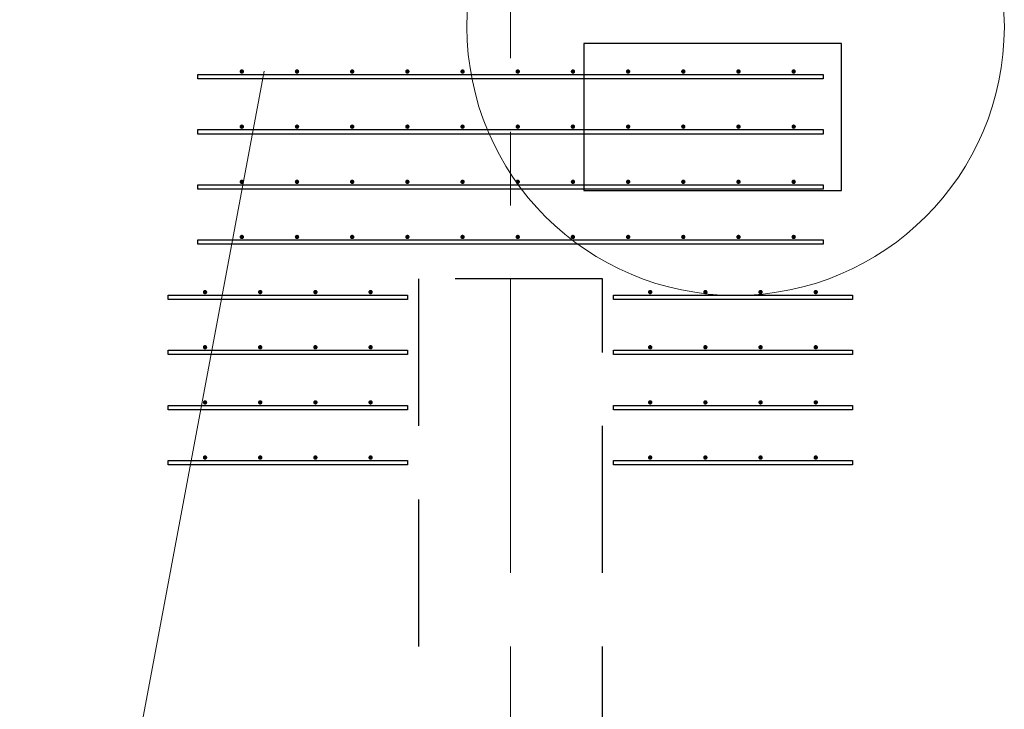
# Model space of a CAD drawing. Header units: metres. Extents: x -38 to 85, y -15 to 19.
# Tile 60 of 95: x 50.833 to 52.171, y 9.415 to 10.352. Entities that reach past the tile are written whole.
import ezdxf

# ---------------------------------------------------------------- set-up
doc = ezdxf.new("R2010")
doc.units = ezdxf.units.M
for name, pattern in [('______11', [0.5, 0.4, -0.05, 0, -0.05]), ('______2', [0.27, 0.2, -0.07]), ('______5', [1.1, 0.8, -0.1, 0.1, -0.1])]:
    doc.linetypes.add(name, pattern=pattern)
for name, color, linetype, lineweight in [('XR$2$Осевая линия (1)', 7, '______5', 13), ('XR$3$Арматурный каркас 01', 4, 'Continuous', 35), ('XR$3$ВК__отв в полу 1-2 эт', 220, 'Continuous', 25), ('XR$3$Перекрытие (1)', 7, 'Continuous', 35), ('XR$5$Стена (1)', 7, 'Continuous', 35)]:
    doc.layers.add(name, color=color, linetype=linetype, lineweight=lineweight)

msp = doc.modelspace()

# ---------------------------------------------------------------- hatches: boundary and pattern name
at = {"layer": 'XR$3$Арматурный каркас 01', "linetype": 'Continuous', "lineweight": 50, "transparency": 33554687}
for points in [[(51.138, 10.282), (51.1378, 10.2831), (51.1371, 10.2841), (51.1361, 10.2848), (51.135, 10.285), (51.1339, 10.2848), (51.1329, 10.2841), (51.1322, 10.2831), (51.132, 10.282), (51.1322, 10.2809), (51.1329, 10.2799), (51.1339, 10.2792), (51.135, 10.279), (51.1361, 10.2792), (51.1371, 10.2799), (51.1378, 10.2809)], [(51.213, 10.282), (51.2128, 10.2831), (51.2121, 10.2841), (51.2111, 10.2848), (51.21, 10.285), (51.2089, 10.2848), (51.2079, 10.2841), (51.2072, 10.2831), (51.207, 10.282), (51.2072, 10.2809), (51.2079, 10.2799), (51.2089, 10.2792), (51.21, 10.279), (51.2111, 10.2792), (51.2121, 10.2799), (51.2128, 10.2809)], [(51.288, 10.282), (51.2878, 10.2831), (51.2871, 10.2841), (51.2861, 10.2848), (51.285, 10.285), (51.2839, 10.2848), (51.2829, 10.2841), (51.2822, 10.2831), (51.282, 10.282), (51.2822, 10.2809), (51.2829, 10.2799), (51.2839, 10.2792), (51.285, 10.279), (51.2861, 10.2792), (51.2871, 10.2799), (51.2878, 10.2809)], [(51.363, 10.282), (51.3628, 10.2831), (51.3621, 10.2841), (51.3611, 10.2848), (51.36, 10.285), (51.3589, 10.2848), (51.3579, 10.2841), (51.3572, 10.2831), (51.357, 10.282), (51.3572, 10.2809), (51.3579, 10.2799), (51.3589, 10.2792), (51.36, 10.279), (51.3611, 10.2792), (51.3621, 10.2799), (51.3628, 10.2809)], [(51.438, 10.282), (51.4378, 10.2831), (51.4371, 10.2841), (51.4361, 10.2848), (51.435, 10.285), (51.4339, 10.2848), (51.4329, 10.2841), (51.4322, 10.2831), (51.432, 10.282), (51.4322, 10.2809), (51.4329, 10.2799), (51.4339, 10.2792), (51.435, 10.279), (51.4361, 10.2792), (51.4371, 10.2799), (51.4378, 10.2809)], [(51.513, 10.282), (51.5128, 10.2831), (51.5121, 10.2841), (51.5111, 10.2848), (51.51, 10.285), (51.5089, 10.2848), (51.5079, 10.2841), (51.5072, 10.2831), (51.507, 10.282), (51.5072, 10.2809), (51.5079, 10.2799), (51.5089, 10.2792), (51.51, 10.279), (51.5111, 10.2792), (51.5121, 10.2799), (51.5128, 10.2809)], [(51.588, 10.282), (51.5878, 10.2831), (51.5871, 10.2841), (51.5861, 10.2848), (51.585, 10.285), (51.5839, 10.2848), (51.5829, 10.2841), (51.5822, 10.2831), (51.582, 10.282), (51.5822, 10.2809), (51.5829, 10.2799), (51.5839, 10.2792), (51.585, 10.279), (51.5861, 10.2792), (51.5871, 10.2799), (51.5878, 10.2809)], [(51.663, 10.282), (51.6628, 10.2831), (51.6621, 10.2841), (51.6611, 10.2848), (51.66, 10.285), (51.6589, 10.2848), (51.6579, 10.2841), (51.6572, 10.2831), (51.657, 10.282), (51.6572, 10.2809), (51.6579, 10.2799), (51.6589, 10.2792), (51.66, 10.279), (51.6611, 10.2792), (51.6621, 10.2799), (51.6628, 10.2809)], [(51.738, 10.282), (51.7378, 10.2831), (51.7371, 10.2841), (51.7361, 10.2848), (51.735, 10.285), (51.7339, 10.2848), (51.7329, 10.2841), (51.7322, 10.2831), (51.732, 10.282), (51.7322, 10.2809), (51.7329, 10.2799), (51.7339, 10.2792), (51.735, 10.279), (51.7361, 10.2792), (51.7371, 10.2799), (51.7378, 10.2809)], [(51.813, 10.282), (51.8128, 10.2831), (51.8121, 10.2841), (51.8111, 10.2848), (51.81, 10.285), (51.8089, 10.2848), (51.8079, 10.2841), (51.8072, 10.2831), (51.807, 10.282), (51.8072, 10.2809), (51.8079, 10.2799), (51.8089, 10.2792), (51.81, 10.279), (51.8111, 10.2792), (51.8121, 10.2799), (51.8128, 10.2809)], [(51.888, 10.282), (51.8878, 10.2831), (51.8871, 10.2841), (51.8861, 10.2848), (51.885, 10.285), (51.8839, 10.2848), (51.8829, 10.2841), (51.8822, 10.2831), (51.882, 10.282), (51.8822, 10.2809), (51.8829, 10.2799), (51.8839, 10.2792), (51.885, 10.279), (51.8861, 10.2792), (51.8871, 10.2799), (51.8878, 10.2809)], [(51.138, 10.207), (51.1378, 10.2081), (51.1371, 10.2091), (51.1361, 10.2098), (51.135, 10.21), (51.1339, 10.2098), (51.1329, 10.2091), (51.1322, 10.2081), (51.132, 10.207), (51.1322, 10.2059), (51.1329, 10.2049), (51.1339, 10.2042), (51.135, 10.204), (51.1361, 10.2042), (51.1371, 10.2049), (51.1378, 10.2059)], [(51.213, 10.207), (51.2128, 10.2081), (51.2121, 10.2091), (51.2111, 10.2098), (51.21, 10.21), (51.2089, 10.2098), (51.2079, 10.2091), (51.2072, 10.2081), (51.207, 10.207), (51.2072, 10.2059), (51.2079, 10.2049), (51.2089, 10.2042), (51.21, 10.204), (51.2111, 10.2042), (51.2121, 10.2049), (51.2128, 10.2059)], [(51.288, 10.207), (51.2878, 10.2081), (51.2871, 10.2091), (51.2861, 10.2098), (51.285, 10.21), (51.2839, 10.2098), (51.2829, 10.2091), (51.2822, 10.2081), (51.282, 10.207), (51.2822, 10.2059), (51.2829, 10.2049), (51.2839, 10.2042), (51.285, 10.204), (51.2861, 10.2042), (51.2871, 10.2049), (51.2878, 10.2059)], [(51.363, 10.207), (51.3628, 10.2081), (51.3621, 10.2091), (51.3611, 10.2098), (51.36, 10.21), (51.3589, 10.2098), (51.3579, 10.2091), (51.3572, 10.2081), (51.357, 10.207), (51.3572, 10.2059), (51.3579, 10.2049), (51.3589, 10.2042), (51.36, 10.204), (51.3611, 10.2042), (51.3621, 10.2049), (51.3628, 10.2059)], [(51.438, 10.207), (51.4378, 10.2081), (51.4371, 10.2091), (51.4361, 10.2098), (51.435, 10.21), (51.4339, 10.2098), (51.4329, 10.2091), (51.4322, 10.2081), (51.432, 10.207), (51.4322, 10.2059), (51.4329, 10.2049), (51.4339, 10.2042), (51.435, 10.204), (51.4361, 10.2042), (51.4371, 10.2049), (51.4378, 10.2059)], [(51.513, 10.207), (51.5128, 10.2081), (51.5121, 10.2091), (51.5111, 10.2098), (51.51, 10.21), (51.5089, 10.2098), (51.5079, 10.2091), (51.5072, 10.2081), (51.507, 10.207), (51.5072, 10.2059), (51.5079, 10.2049), (51.5089, 10.2042), (51.51, 10.204), (51.5111, 10.2042), (51.5121, 10.2049), (51.5128, 10.2059)], [(51.588, 10.207), (51.5878, 10.2081), (51.5871, 10.2091), (51.5861, 10.2098), (51.585, 10.21), (51.5839, 10.2098), (51.5829, 10.2091), (51.5822, 10.2081), (51.582, 10.207), (51.5822, 10.2059), (51.5829, 10.2049), (51.5839, 10.2042), (51.585, 10.204), (51.5861, 10.2042), (51.5871, 10.2049), (51.5878, 10.2059)], [(51.663, 10.207), (51.6628, 10.2081), (51.6621, 10.2091), (51.6611, 10.2098), (51.66, 10.21), (51.6589, 10.2098), (51.6579, 10.2091), (51.6572, 10.2081), (51.657, 10.207), (51.6572, 10.2059), (51.6579, 10.2049), (51.6589, 10.2042), (51.66, 10.204), (51.6611, 10.2042), (51.6621, 10.2049), (51.6628, 10.2059)], [(51.738, 10.207), (51.7378, 10.2081), (51.7371, 10.2091), (51.7361, 10.2098), (51.735, 10.21), (51.7339, 10.2098), (51.7329, 10.2091), (51.7322, 10.2081), (51.732, 10.207), (51.7322, 10.2059), (51.7329, 10.2049), (51.7339, 10.2042), (51.735, 10.204), (51.7361, 10.2042), (51.7371, 10.2049), (51.7378, 10.2059)], [(51.813, 10.207), (51.8128, 10.2081), (51.8121, 10.2091), (51.8111, 10.2098), (51.81, 10.21), (51.8089, 10.2098), (51.8079, 10.2091), (51.8072, 10.2081), (51.807, 10.207), (51.8072, 10.2059), (51.8079, 10.2049), (51.8089, 10.2042), (51.81, 10.204), (51.8111, 10.2042), (51.8121, 10.2049), (51.8128, 10.2059)], [(51.888, 10.207), (51.8878, 10.2081), (51.8871, 10.2091), (51.8861, 10.2098), (51.885, 10.21), (51.8839, 10.2098), (51.8829, 10.2091), (51.8822, 10.2081), (51.882, 10.207), (51.8822, 10.2059), (51.8829, 10.2049), (51.8839, 10.2042), (51.885, 10.204), (51.8861, 10.2042), (51.8871, 10.2049), (51.8878, 10.2059)], [(51.138, 10.132), (51.1378, 10.1331), (51.1371, 10.1341), (51.1361, 10.1348), (51.135, 10.135), (51.1339, 10.1348), (51.1329, 10.1341), (51.1322, 10.1331), (51.132, 10.132), (51.1322, 10.1309), (51.1329, 10.1299), (51.1339, 10.1292), (51.135, 10.129), (51.1361, 10.1292), (51.1371, 10.1299), (51.1378, 10.1309)], [(51.213, 10.132), (51.2128, 10.1331), (51.2121, 10.1341), (51.2111, 10.1348), (51.21, 10.135), (51.2089, 10.1348), (51.2079, 10.1341), (51.2072, 10.1331), (51.207, 10.132), (51.2072, 10.1309), (51.2079, 10.1299), (51.2089, 10.1292), (51.21, 10.129), (51.2111, 10.1292), (51.2121, 10.1299), (51.2128, 10.1309)], [(51.288, 10.132), (51.2878, 10.1331), (51.2871, 10.1341), (51.2861, 10.1348), (51.285, 10.135), (51.2839, 10.1348), (51.2829, 10.1341), (51.2822, 10.1331), (51.282, 10.132), (51.2822, 10.1309), (51.2829, 10.1299), (51.2839, 10.1292), (51.285, 10.129), (51.2861, 10.1292), (51.2871, 10.1299), (51.2878, 10.1309)], [(51.363, 10.132), (51.3628, 10.1331), (51.3621, 10.1341), (51.3611, 10.1348), (51.36, 10.135), (51.3589, 10.1348), (51.3579, 10.1341), (51.3572, 10.1331), (51.357, 10.132), (51.3572, 10.1309), (51.3579, 10.1299), (51.3589, 10.1292), (51.36, 10.129), (51.3611, 10.1292), (51.3621, 10.1299), (51.3628, 10.1309)], [(51.438, 10.132), (51.4378, 10.1331), (51.4371, 10.1341), (51.4361, 10.1348), (51.435, 10.135), (51.4339, 10.1348), (51.4329, 10.1341), (51.4322, 10.1331), (51.432, 10.132), (51.4322, 10.1309), (51.4329, 10.1299), (51.4339, 10.1292), (51.435, 10.129), (51.4361, 10.1292), (51.4371, 10.1299), (51.4378, 10.1309)], [(51.513, 10.132), (51.5128, 10.1331), (51.5121, 10.1341), (51.5111, 10.1348), (51.51, 10.135), (51.5089, 10.1348), (51.5079, 10.1341), (51.5072, 10.1331), (51.507, 10.132), (51.5072, 10.1309), (51.5079, 10.1299), (51.5089, 10.1292), (51.51, 10.129), (51.5111, 10.1292), (51.5121, 10.1299), (51.5128, 10.1309)], [(51.588, 10.132), (51.5878, 10.1331), (51.5871, 10.1341), (51.5861, 10.1348), (51.585, 10.135), (51.5839, 10.1348), (51.5829, 10.1341), (51.5822, 10.1331), (51.582, 10.132), (51.5822, 10.1309), (51.5829, 10.1299), (51.5839, 10.1292), (51.585, 10.129), (51.5861, 10.1292), (51.5871, 10.1299), (51.5878, 10.1309)], [(51.663, 10.132), (51.6628, 10.1331), (51.6621, 10.1341), (51.6611, 10.1348), (51.66, 10.135), (51.6589, 10.1348), (51.6579, 10.1341), (51.6572, 10.1331), (51.657, 10.132), (51.6572, 10.1309), (51.6579, 10.1299), (51.6589, 10.1292), (51.66, 10.129), (51.6611, 10.1292), (51.6621, 10.1299), (51.6628, 10.1309)], [(51.738, 10.132), (51.7378, 10.1331), (51.7371, 10.1341), (51.7361, 10.1348), (51.735, 10.135), (51.7339, 10.1348), (51.7329, 10.1341), (51.7322, 10.1331), (51.732, 10.132), (51.7322, 10.1309), (51.7329, 10.1299), (51.7339, 10.1292), (51.735, 10.129), (51.7361, 10.1292), (51.7371, 10.1299), (51.7378, 10.1309)], [(51.813, 10.132), (51.8128, 10.1331), (51.8121, 10.1341), (51.8111, 10.1348), (51.81, 10.135), (51.8089, 10.1348), (51.8079, 10.1341), (51.8072, 10.1331), (51.807, 10.132), (51.8072, 10.1309), (51.8079, 10.1299), (51.8089, 10.1292), (51.81, 10.129), (51.8111, 10.1292), (51.8121, 10.1299), (51.8128, 10.1309)], [(51.888, 10.132), (51.8878, 10.1331), (51.8871, 10.1341), (51.8861, 10.1348), (51.885, 10.135), (51.8839, 10.1348), (51.8829, 10.1341), (51.8822, 10.1331), (51.882, 10.132), (51.8822, 10.1309), (51.8829, 10.1299), (51.8839, 10.1292), (51.885, 10.129), (51.8861, 10.1292), (51.8871, 10.1299), (51.8878, 10.1309)], [(51.138, 10.057), (51.1378, 10.0581), (51.1371, 10.0591), (51.1361, 10.0598), (51.135, 10.06), (51.1339, 10.0598), (51.1329, 10.0591), (51.1322, 10.0581), (51.132, 10.057), (51.1322, 10.0559), (51.1329, 10.0549), (51.1339, 10.0542), (51.135, 10.054), (51.1361, 10.0542), (51.1371, 10.0549), (51.1378, 10.0559)], [(51.213, 10.057), (51.2128, 10.0581), (51.2121, 10.0591), (51.2111, 10.0598), (51.21, 10.06), (51.2089, 10.0598), (51.2079, 10.0591), (51.2072, 10.0581), (51.207, 10.057), (51.2072, 10.0559), (51.2079, 10.0549), (51.2089, 10.0542), (51.21, 10.054), (51.2111, 10.0542), (51.2121, 10.0549), (51.2128, 10.0559)], [(51.288, 10.057), (51.2878, 10.0581), (51.2871, 10.0591), (51.2861, 10.0598), (51.285, 10.06), (51.2839, 10.0598), (51.2829, 10.0591), (51.2822, 10.0581), (51.282, 10.057), (51.2822, 10.0559), (51.2829, 10.0549), (51.2839, 10.0542), (51.285, 10.054), (51.2861, 10.0542), (51.2871, 10.0549), (51.2878, 10.0559)], [(51.363, 10.057), (51.3628, 10.0581), (51.3621, 10.0591), (51.3611, 10.0598), (51.36, 10.06), (51.3589, 10.0598), (51.3579, 10.0591), (51.3572, 10.0581), (51.357, 10.057), (51.3572, 10.0559), (51.3579, 10.0549), (51.3589, 10.0542), (51.36, 10.054), (51.3611, 10.0542), (51.3621, 10.0549), (51.3628, 10.0559)], [(51.438, 10.057), (51.4378, 10.0581), (51.4371, 10.0591), (51.4361, 10.0598), (51.435, 10.06), (51.4339, 10.0598), (51.4329, 10.0591), (51.4322, 10.0581), (51.432, 10.057), (51.4322, 10.0559), (51.4329, 10.0549), (51.4339, 10.0542), (51.435, 10.054), (51.4361, 10.0542), (51.4371, 10.0549), (51.4378, 10.0559)], [(51.513, 10.057), (51.5128, 10.0581), (51.5121, 10.0591), (51.5111, 10.0598), (51.51, 10.06), (51.5089, 10.0598), (51.5079, 10.0591), (51.5072, 10.0581), (51.507, 10.057), (51.5072, 10.0559), (51.5079, 10.0549), (51.5089, 10.0542), (51.51, 10.054), (51.5111, 10.0542), (51.5121, 10.0549), (51.5128, 10.0559)], [(51.588, 10.057), (51.5878, 10.0581), (51.5871, 10.0591), (51.5861, 10.0598), (51.585, 10.06), (51.5839, 10.0598), (51.5829, 10.0591), (51.5822, 10.0581), (51.582, 10.057), (51.5822, 10.0559), (51.5829, 10.0549), (51.5839, 10.0542), (51.585, 10.054), (51.5861, 10.0542), (51.5871, 10.0549), (51.5878, 10.0559)], [(51.663, 10.057), (51.6628, 10.0581), (51.6621, 10.0591), (51.6611, 10.0598), (51.66, 10.06), (51.6589, 10.0598), (51.6579, 10.0591), (51.6572, 10.0581), (51.657, 10.057), (51.6572, 10.0559), (51.6579, 10.0549), (51.6589, 10.0542), (51.66, 10.054), (51.6611, 10.0542), (51.6621, 10.0549), (51.6628, 10.0559)], [(51.738, 10.057), (51.7378, 10.0581), (51.7371, 10.0591), (51.7361, 10.0598), (51.735, 10.06), (51.7339, 10.0598), (51.7329, 10.0591), (51.7322, 10.0581), (51.732, 10.057), (51.7322, 10.0559), (51.7329, 10.0549), (51.7339, 10.0542), (51.735, 10.054), (51.7361, 10.0542), (51.7371, 10.0549), (51.7378, 10.0559)], [(51.813, 10.057), (51.8128, 10.0581), (51.8121, 10.0591), (51.8111, 10.0598), (51.81, 10.06), (51.8089, 10.0598), (51.8079, 10.0591), (51.8072, 10.0581), (51.807, 10.057), (51.8072, 10.0559), (51.8079, 10.0549), (51.8089, 10.0542), (51.81, 10.054), (51.8111, 10.0542), (51.8121, 10.0549), (51.8128, 10.0559)], [(51.888, 10.057), (51.8878, 10.0581), (51.8871, 10.0591), (51.8861, 10.0598), (51.885, 10.06), (51.8839, 10.0598), (51.8829, 10.0591), (51.8822, 10.0581), (51.882, 10.057), (51.8822, 10.0559), (51.8829, 10.0549), (51.8839, 10.0542), (51.885, 10.054), (51.8861, 10.0542), (51.8871, 10.0549), (51.8878, 10.0559)], [(51.088, 9.982), (51.0878, 9.9831), (51.0871, 9.9841), (51.0861, 9.9848), (51.085, 9.985), (51.0839, 9.9848), (51.0829, 9.9841), (51.0822, 9.9831), (51.082, 9.982), (51.0822, 9.9809), (51.0829, 9.9799), (51.0839, 9.9792), (51.085, 9.979), (51.0861, 9.9792), (51.0871, 9.9799), (51.0878, 9.9809)], [(51.163, 9.982), (51.1628, 9.9831), (51.1621, 9.9841), (51.1611, 9.9848), (51.16, 9.985), (51.1589, 9.9848), (51.1579, 9.9841), (51.1572, 9.9831), (51.157, 9.982), (51.1572, 9.9809), (51.1579, 9.9799), (51.1589, 9.9792), (51.16, 9.979), (51.1611, 9.9792), (51.1621, 9.9799), (51.1628, 9.9809)], [(51.238, 9.982), (51.2378, 9.9831), (51.2371, 9.9841), (51.2361, 9.9848), (51.235, 9.985), (51.2339, 9.9848), (51.2329, 9.9841), (51.2322, 9.9831), (51.232, 9.982), (51.2322, 9.9809), (51.2329, 9.9799), (51.2339, 9.9792), (51.235, 9.979), (51.2361, 9.9792), (51.2371, 9.9799), (51.2378, 9.9809)], [(51.313, 9.982), (51.3128, 9.9831), (51.3121, 9.9841), (51.3111, 9.9848), (51.31, 9.985), (51.3089, 9.9848), (51.3079, 9.9841), (51.3072, 9.9831), (51.307, 9.982), (51.3072, 9.9809), (51.3079, 9.9799), (51.3089, 9.9792), (51.31, 9.979), (51.3111, 9.9792), (51.3121, 9.9799), (51.3128, 9.9809)], [(51.693, 9.982), (51.6928, 9.9831), (51.6921, 9.9841), (51.6911, 9.9848), (51.69, 9.985), (51.6889, 9.9848), (51.6879, 9.9841), (51.6872, 9.9831), (51.687, 9.982), (51.6872, 9.9809), (51.6879, 9.9799), (51.6889, 9.9792), (51.69, 9.979), (51.6911, 9.9792), (51.6921, 9.9799), (51.6928, 9.9809)], [(51.768, 9.982), (51.7678, 9.9831), (51.7671, 9.9841), (51.7661, 9.9848), (51.765, 9.985), (51.7639, 9.9848), (51.7629, 9.9841), (51.7622, 9.9831), (51.762, 9.982), (51.7622, 9.9809), (51.7629, 9.9799), (51.7639, 9.9792), (51.765, 9.979), (51.7661, 9.9792), (51.7671, 9.9799), (51.7678, 9.9809)], [(51.843, 9.982), (51.8428, 9.9831), (51.8421, 9.9841), (51.8411, 9.9848), (51.84, 9.985), (51.8389, 9.9848), (51.8379, 9.9841), (51.8372, 9.9831), (51.837, 9.982), (51.8372, 9.9809), (51.8379, 9.9799), (51.8389, 9.9792), (51.84, 9.979), (51.8411, 9.9792), (51.8421, 9.9799), (51.8428, 9.9809)], [(51.918, 9.982), (51.9178, 9.9831), (51.9171, 9.9841), (51.9161, 9.9848), (51.915, 9.985), (51.9139, 9.9848), (51.9129, 9.9841), (51.9122, 9.9831), (51.912, 9.982), (51.9122, 9.9809), (51.9129, 9.9799), (51.9139, 9.9792), (51.915, 9.979), (51.9161, 9.9792), (51.9171, 9.9799), (51.9178, 9.9809)], [(51.088, 9.907), (51.0878, 9.9081), (51.0871, 9.9091), (51.0861, 9.9098), (51.085, 9.91), (51.0839, 9.9098), (51.0829, 9.9091), (51.0822, 9.9081), (51.082, 9.907), (51.0822, 9.9059), (51.0829, 9.9049), (51.0839, 9.9042), (51.085, 9.904), (51.0861, 9.9042), (51.0871, 9.9049), (51.0878, 9.9059)], [(51.163, 9.907), (51.1628, 9.9081), (51.1621, 9.9091), (51.1611, 9.9098), (51.16, 9.91), (51.1589, 9.9098), (51.1579, 9.9091), (51.1572, 9.9081), (51.157, 9.907), (51.1572, 9.9059), (51.1579, 9.9049), (51.1589, 9.9042), (51.16, 9.904), (51.1611, 9.9042), (51.1621, 9.9049), (51.1628, 9.9059)], [(51.238, 9.907), (51.2378, 9.9081), (51.2371, 9.9091), (51.2361, 9.9098), (51.235, 9.91), (51.2339, 9.9098), (51.2329, 9.9091), (51.2322, 9.9081), (51.232, 9.907), (51.2322, 9.9059), (51.2329, 9.9049), (51.2339, 9.9042), (51.235, 9.904), (51.2361, 9.9042), (51.2371, 9.9049), (51.2378, 9.9059)], [(51.313, 9.907), (51.3128, 9.9081), (51.3121, 9.9091), (51.3111, 9.9098), (51.31, 9.91), (51.3089, 9.9098), (51.3079, 9.9091), (51.3072, 9.9081), (51.307, 9.907), (51.3072, 9.9059), (51.3079, 9.9049), (51.3089, 9.9042), (51.31, 9.904), (51.3111, 9.9042), (51.3121, 9.9049), (51.3128, 9.9059)], [(51.693, 9.907), (51.6928, 9.9081), (51.6921, 9.9091), (51.6911, 9.9098), (51.69, 9.91), (51.6889, 9.9098), (51.6879, 9.9091), (51.6872, 9.9081), (51.687, 9.907), (51.6872, 9.9059), (51.6879, 9.9049), (51.6889, 9.9042), (51.69, 9.904), (51.6911, 9.9042), (51.6921, 9.9049), (51.6928, 9.9059)], [(51.768, 9.907), (51.7678, 9.9081), (51.7671, 9.9091), (51.7661, 9.9098), (51.765, 9.91), (51.7639, 9.9098), (51.7629, 9.9091), (51.7622, 9.9081), (51.762, 9.907), (51.7622, 9.9059), (51.7629, 9.9049), (51.7639, 9.9042), (51.765, 9.904), (51.7661, 9.9042), (51.7671, 9.9049), (51.7678, 9.9059)], [(51.843, 9.907), (51.8428, 9.9081), (51.8421, 9.9091), (51.8411, 9.9098), (51.84, 9.91), (51.8389, 9.9098), (51.8379, 9.9091), (51.8372, 9.9081), (51.837, 9.907), (51.8372, 9.9059), (51.8379, 9.9049), (51.8389, 9.9042), (51.84, 9.904), (51.8411, 9.9042), (51.8421, 9.9049), (51.8428, 9.9059)], [(51.918, 9.907), (51.9178, 9.9081), (51.9171, 9.9091), (51.9161, 9.9098), (51.915, 9.91), (51.9139, 9.9098), (51.9129, 9.9091), (51.9122, 9.9081), (51.912, 9.907), (51.9122, 9.9059), (51.9129, 9.9049), (51.9139, 9.9042), (51.915, 9.904), (51.9161, 9.9042), (51.9171, 9.9049), (51.9178, 9.9059)], [(51.088, 9.832), (51.0878, 9.8331), (51.0871, 9.8341), (51.0861, 9.8348), (51.085, 9.835), (51.0839, 9.8348), (51.0829, 9.8341), (51.0822, 9.8331), (51.082, 9.832), (51.0822, 9.8309), (51.0829, 9.8299), (51.0839, 9.8292), (51.085, 9.829), (51.0861, 9.8292), (51.0871, 9.8299), (51.0878, 9.8309)], [(51.163, 9.832), (51.1628, 9.8331), (51.1621, 9.8341), (51.1611, 9.8348), (51.16, 9.835), (51.1589, 9.8348), (51.1579, 9.8341), (51.1572, 9.8331), (51.157, 9.832), (51.1572, 9.8309), (51.1579, 9.8299), (51.1589, 9.8292), (51.16, 9.829), (51.1611, 9.8292), (51.1621, 9.8299), (51.1628, 9.8309)], [(51.238, 9.832), (51.2378, 9.8331), (51.2371, 9.8341), (51.2361, 9.8348), (51.235, 9.835), (51.2339, 9.8348), (51.2329, 9.8341), (51.2322, 9.8331), (51.232, 9.832), (51.2322, 9.8309), (51.2329, 9.8299), (51.2339, 9.8292), (51.235, 9.829), (51.2361, 9.8292), (51.2371, 9.8299), (51.2378, 9.8309)], [(51.313, 9.832), (51.3128, 9.8331), (51.3121, 9.8341), (51.3111, 9.8348), (51.31, 9.835), (51.3089, 9.8348), (51.3079, 9.8341), (51.3072, 9.8331), (51.307, 9.832), (51.3072, 9.8309), (51.3079, 9.8299), (51.3089, 9.8292), (51.31, 9.829), (51.3111, 9.8292), (51.3121, 9.8299), (51.3128, 9.8309)], [(51.693, 9.832), (51.6928, 9.8331), (51.6921, 9.8341), (51.6911, 9.8348), (51.69, 9.835), (51.6889, 9.8348), (51.6879, 9.8341), (51.6872, 9.8331), (51.687, 9.832), (51.6872, 9.8309), (51.6879, 9.8299), (51.6889, 9.8292), (51.69, 9.829), (51.6911, 9.8292), (51.6921, 9.8299), (51.6928, 9.8309)], [(51.768, 9.832), (51.7678, 9.8331), (51.7671, 9.8341), (51.7661, 9.8348), (51.765, 9.835), (51.7639, 9.8348), (51.7629, 9.8341), (51.7622, 9.8331), (51.762, 9.832), (51.7622, 9.8309), (51.7629, 9.8299), (51.7639, 9.8292), (51.765, 9.829), (51.7661, 9.8292), (51.7671, 9.8299), (51.7678, 9.8309)], [(51.843, 9.832), (51.8428, 9.8331), (51.8421, 9.8341), (51.8411, 9.8348), (51.84, 9.835), (51.8389, 9.8348), (51.8379, 9.8341), (51.8372, 9.8331), (51.837, 9.832), (51.8372, 9.8309), (51.8379, 9.8299), (51.8389, 9.8292), (51.84, 9.829), (51.8411, 9.8292), (51.8421, 9.8299), (51.8428, 9.8309)], [(51.918, 9.832), (51.9178, 9.8331), (51.9171, 9.8341), (51.9161, 9.8348), (51.915, 9.835), (51.9139, 9.8348), (51.9129, 9.8341), (51.9122, 9.8331), (51.912, 9.832), (51.9122, 9.8309), (51.9129, 9.8299), (51.9139, 9.8292), (51.915, 9.829), (51.9161, 9.8292), (51.9171, 9.8299), (51.9178, 9.8309)], [(51.088, 9.757), (51.0878, 9.7581), (51.0871, 9.7591), (51.0861, 9.7598), (51.085, 9.76), (51.0839, 9.7598), (51.0829, 9.7591), (51.0822, 9.7581), (51.082, 9.757), (51.0822, 9.7559), (51.0829, 9.7549), (51.0839, 9.7542), (51.085, 9.754), (51.0861, 9.7542), (51.0871, 9.7549), (51.0878, 9.7559)], [(51.163, 9.757), (51.1628, 9.7581), (51.1621, 9.7591), (51.1611, 9.7598), (51.16, 9.76), (51.1589, 9.7598), (51.1579, 9.7591), (51.1572, 9.7581), (51.157, 9.757), (51.1572, 9.7559), (51.1579, 9.7549), (51.1589, 9.7542), (51.16, 9.754), (51.1611, 9.7542), (51.1621, 9.7549), (51.1628, 9.7559)], [(51.238, 9.757), (51.2378, 9.7581), (51.2371, 9.7591), (51.2361, 9.7598), (51.235, 9.76), (51.2339, 9.7598), (51.2329, 9.7591), (51.2322, 9.7581), (51.232, 9.757), (51.2322, 9.7559), (51.2329, 9.7549), (51.2339, 9.7542), (51.235, 9.754), (51.2361, 9.7542), (51.2371, 9.7549), (51.2378, 9.7559)], [(51.313, 9.757), (51.3128, 9.7581), (51.3121, 9.7591), (51.3111, 9.7598), (51.31, 9.76), (51.3089, 9.7598), (51.3079, 9.7591), (51.3072, 9.7581), (51.307, 9.757), (51.3072, 9.7559), (51.3079, 9.7549), (51.3089, 9.7542), (51.31, 9.754), (51.3111, 9.7542), (51.3121, 9.7549), (51.3128, 9.7559)], [(51.693, 9.757), (51.6928, 9.7581), (51.6921, 9.7591), (51.6911, 9.7598), (51.69, 9.76), (51.6889, 9.7598), (51.6879, 9.7591), (51.6872, 9.7581), (51.687, 9.757), (51.6872, 9.7559), (51.6879, 9.7549), (51.6889, 9.7542), (51.69, 9.754), (51.6911, 9.7542), (51.6921, 9.7549), (51.6928, 9.7559)], [(51.768, 9.757), (51.7678, 9.7581), (51.7671, 9.7591), (51.7661, 9.7598), (51.765, 9.76), (51.7639, 9.7598), (51.7629, 9.7591), (51.7622, 9.7581), (51.762, 9.757), (51.7622, 9.7559), (51.7629, 9.7549), (51.7639, 9.7542), (51.765, 9.754), (51.7661, 9.7542), (51.7671, 9.7549), (51.7678, 9.7559)], [(51.843, 9.757), (51.8428, 9.7581), (51.8421, 9.7591), (51.8411, 9.7598), (51.84, 9.76), (51.8389, 9.7598), (51.8379, 9.7591), (51.8372, 9.7581), (51.837, 9.757), (51.8372, 9.7559), (51.8379, 9.7549), (51.8389, 9.7542), (51.84, 9.754), (51.8411, 9.7542), (51.8421, 9.7549), (51.8428, 9.7559)], [(51.918, 9.757), (51.9178, 9.7581), (51.9171, 9.7591), (51.9161, 9.7598), (51.915, 9.76), (51.9139, 9.7598), (51.9129, 9.7591), (51.9122, 9.7581), (51.912, 9.757), (51.9122, 9.7559), (51.9129, 9.7549), (51.9139, 9.7542), (51.915, 9.754), (51.9161, 9.7542), (51.9171, 9.7549), (51.9178, 9.7559)]]:
    msp.add_hatch(color=2, dxfattribs=at).paths.add_polyline_path(points)

# ---------------------------------------------------------------- linework, layer by layer
at = {"color": 7, "linetype": 'Continuous', "lineweight": 13, "transparency": 33554687}
msp.add_line((51.1655, 10.2824), (50.8331, 8.5115), dxfattribs=at)
at = {"layer": 'XR$2$Осевая линия (1)', "color": 253, "linetype": '______11', "lineweight": 13, "true_color": 0xa0a0a0, "transparency": 33554687}
msp.add_line((51.5, 6.8), (51.5, 18.35), dxfattribs=at)
at = {"layer": 'XR$3$Арматурный каркас 01', "color": 2, "linetype": 'Continuous', "lineweight": 25, "transparency": 33554687}
for points in [[(51.075, 10.278), (51.925, 10.278), (51.925, 10.272), (51.075, 10.272), (51.075, 10.278)], [(51.075, 10.278), (51.925, 10.278), (51.925, 10.272), (51.075, 10.272), (51.075, 10.278)], [(51.075, 10.203), (51.925, 10.203), (51.925, 10.197), (51.075, 10.197), (51.075, 10.203)], [(51.075, 10.203), (51.925, 10.203), (51.925, 10.197), (51.075, 10.197), (51.075, 10.203)], [(51.075, 10.128), (51.925, 10.128), (51.925, 10.122), (51.075, 10.122), (51.075, 10.128)], [(51.075, 10.128), (51.925, 10.128), (51.925, 10.122), (51.075, 10.122), (51.075, 10.128)], [(51.075, 10.053), (51.925, 10.053), (51.925, 10.047), (51.075, 10.047), (51.075, 10.053)], [(51.075, 10.053), (51.925, 10.053), (51.925, 10.047), (51.075, 10.047), (51.075, 10.053)], [(51.36, 9.972), (51.035, 9.972), (51.035, 9.978), (51.36, 9.978), (51.36, 9.972)], [(51.36, 9.972), (51.035, 9.972), (51.035, 9.978), (51.36, 9.978), (51.36, 9.972)], [(51.64, 9.978), (51.965, 9.978), (51.965, 9.972), (51.64, 9.972), (51.64, 9.978)], [(51.64, 9.978), (51.965, 9.978), (51.965, 9.972), (51.64, 9.972), (51.64, 9.978)], [(51.36, 9.897), (51.035, 9.897), (51.035, 9.903), (51.36, 9.903), (51.36, 9.897)], [(51.36, 9.897), (51.035, 9.897), (51.035, 9.903), (51.36, 9.903), (51.36, 9.897)], [(51.64, 9.903), (51.965, 9.903), (51.965, 9.897), (51.64, 9.897), (51.64, 9.903)], [(51.64, 9.903), (51.965, 9.903), (51.965, 9.897), (51.64, 9.897), (51.64, 9.903)], [(51.36, 9.822), (51.035, 9.822), (51.035, 9.828), (51.36, 9.828), (51.36, 9.822)], [(51.36, 9.822), (51.035, 9.822), (51.035, 9.828), (51.36, 9.828), (51.36, 9.822)], [(51.64, 9.828), (51.965, 9.828), (51.965, 9.822), (51.64, 9.822), (51.64, 9.828)], [(51.64, 9.828), (51.965, 9.828), (51.965, 9.822), (51.64, 9.822), (51.64, 9.828)], [(51.36, 9.747), (51.035, 9.747), (51.035, 9.753), (51.36, 9.753), (51.36, 9.747)], [(51.36, 9.747), (51.035, 9.747), (51.035, 9.753), (51.36, 9.753), (51.36, 9.747)], [(51.64, 9.753), (51.965, 9.753), (51.965, 9.747), (51.64, 9.747), (51.64, 9.753)], [(51.64, 9.753), (51.965, 9.753), (51.965, 9.747), (51.64, 9.747), (51.64, 9.753)]]:
    msp.add_lwpolyline(points, dxfattribs=at)
at = {"layer": 'XR$3$ВК__отв в полу 1-2 эт', "color": 7, "linetype": 'Continuous', "lineweight": 13, "transparency": 33554687}
msp.add_circle((51.8061, 10.3427), 0.3652, dxfattribs=at)
at = {"layer": 'XR$3$Перекрытие (1)', "color": 7, "linetype": 'Continuous', "lineweight": 25, "transparency": 33554687}
for p, q in [((51.6, 10.32), (51.6, 10.12)), ((51.95, 10.32), (51.6, 10.32)), ((51.95, 10.12), (51.95, 10.32)), ((51.6, 10.12), (51.95, 10.12))]:
    msp.add_line(p, q, dxfattribs=at)
at = {"layer": 'XR$5$Стена (1)', "color": 253, "linetype": '______2', "lineweight": -3, "true_color": 0xa0a0a0, "transparency": 33554687}
for p, q in [((51.375, 10), (51.375, 9)), ((51.625, 10), (51.375, 10)), ((51.625, 9), (51.625, 10))]:
    msp.add_line(p, q, dxfattribs=at)

doc.saveas('drawing.dxf')
